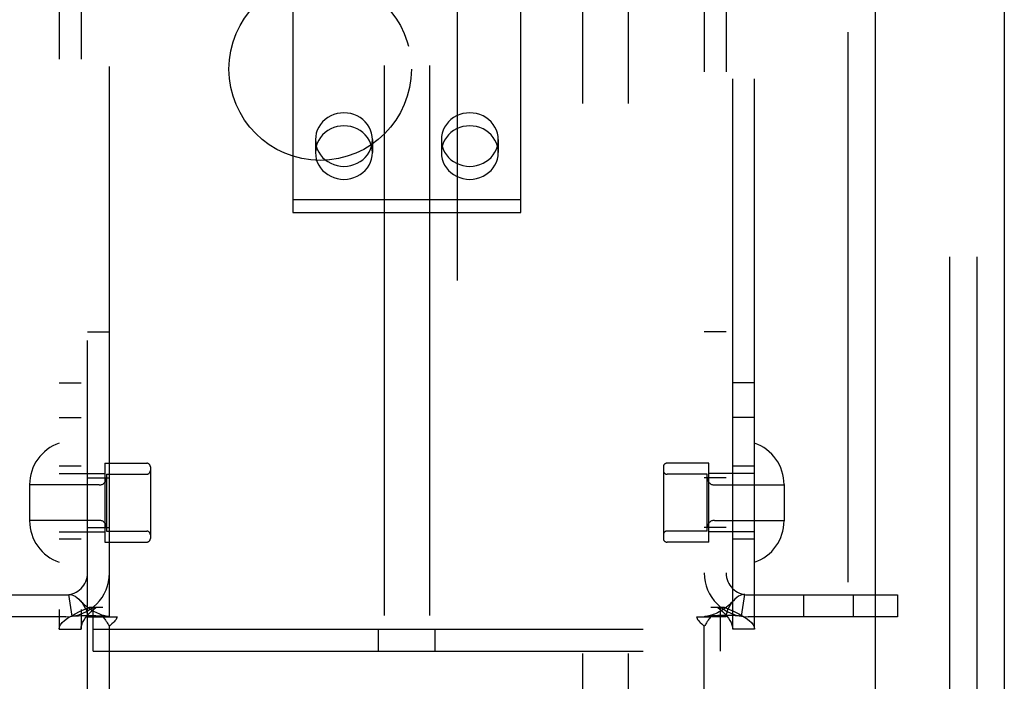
# Model space of a CAD drawing. Header units: inches. Extents: x 0 to 274, y 0 to 177.
# Tile 97 of 138: x 128.41 to 131.1, y 106.27 to 108.08. Entities that reach past the tile are written whole.
import ezdxf

# ---------------------------------------------------------------- set-up
doc = ezdxf.new("R2010")
doc.units = ezdxf.units.IN
doc.header["$LTSCALE"] = 15.069778
doc.header["$MEASUREMENT"] = 0
doc.linetypes.add('HIDDEN', pattern=[0.2, 0.1, -0.1])
doc.layers.get('0').update_dxf_attribs({"linetype": 'CONTINUOUS'})
for name, color, linetype in [('DEFAULT_2', 8, 'HIDDEN'), ('EXD_ENCLOSURE_DOOR_ASSEMBLY', 7, 'CONTINUOUS'), ('SUBPANEL', 7, 'CONTINUOUS')]:
    doc.layers.add(name, color=color, linetype=linetype)

msp = doc.modelspace()

# ---------------------------------------------------------------- linework, layer by layer
at = {"color": 3, "linetype": 'Continuous'}
msp.add_line((131.1047, 125.1333), (131.1047, 90.7593), dxfattribs=at)
at = {"layer": 'DEFAULT_2', "color": 8, "linetype": 'HIDDEN'}
for p, q in [((129.6047, 123.9443), (129.6047, 91.9483)), ((129.4047, 110.9703), (129.4047, 105.7203)), ((129.5297, 110.9703), (129.5297, 105.7203)), ((130.9547, 110.4463), (130.9547, 105.4463)), ((131.0297, 110.4463), (131.0297, 105.4463)), ((128.5922, 105.6963), (128.5922, 110.1963)), ((128.5142, 109.4803), (128.5142, 106.4123)), ((128.5742, 109.4803), (128.5742, 106.4123)), ((130.3602, 106.4123), (130.3602, 109.4803)), ((130.4202, 106.4123), (130.4202, 109.4803)), ((128.6522, 106.4463), (128.6522, 109.4463)), ((130.2822, 109.4463), (130.2822, 106.4463)), ((130.3422, 109.4463), (130.3422, 106.4463)), ((129.1547, 108.4929), (129.1547, 107.5532)), ((129.7797, 107.5532), (129.7797, 108.4929)), ((129.2167, 107.7532), (129.2167, 107.7176)), ((129.3727, 107.7532), (129.3727, 107.7176)), ((129.5617, 107.7532), (129.5617, 107.7176)), ((129.7177, 107.7532), (129.7177, 107.7176)), ((129.1547, 107.5888), (129.7797, 107.5888)), ((129.1547, 107.5532), (129.7797, 107.5532)), ((128.5922, 107.2263), (128.6522, 107.2263)), ((130.3422, 107.2263), (130.2822, 107.2263)), ((128.5142, 107.0873), (128.5742, 107.0873)), ((130.4202, 107.0873), (130.3602, 107.0873)), ((128.5142, 106.9923), (128.5742, 106.9923)), ((130.4202, 106.9923), (130.3602, 106.9923)), ((128.6392, 106.8668), (128.7542, 106.8668)), ((128.6392, 106.8668), (128.6392, 106.6508)), ((130.2952, 106.8668), (130.1802, 106.8668)), ((130.2952, 106.6508), (130.2952, 106.8668)), ((128.5742, 106.8588), (128.5142, 106.8588)), ((128.5142, 106.8388), (128.6392, 106.8388)), ((128.7642, 106.8568), (128.7642, 106.6608)), ((130.1702, 106.8568), (130.1702, 106.6608)), ((130.4202, 106.8388), (130.2952, 106.8388)), ((130.4202, 106.8588), (130.3602, 106.8588)), ((128.5922, 106.8268), (128.6522, 106.8268)), ((128.6442, 106.8368), (128.7542, 106.8368)), ((128.6442, 106.8368), (128.6442, 106.6808)), ((130.2902, 106.8368), (130.1802, 106.8368)), ((130.3422, 106.8268), (130.2822, 106.8268)), ((130.2902, 106.6808), (130.2902, 106.8368)), ((128.4332, 106.8083), (128.4332, 106.7092)), ((128.6242, 106.8073), (128.4332, 106.8073)), ((130.3102, 106.8073), (130.5012, 106.8073)), ((130.5012, 106.8083), (130.5012, 106.7092)), ((128.6242, 106.7103), (128.4332, 106.7103)), ((130.3102, 106.7103), (130.5012, 106.7103)), ((128.5142, 106.6788), (128.6392, 106.6788)), ((128.5922, 106.6908), (128.6522, 106.6908)), ((128.6442, 106.6808), (128.7542, 106.6808)), ((130.2902, 106.6808), (130.1802, 106.6808)), ((130.3422, 106.6908), (130.2822, 106.6908)), ((130.4202, 106.6788), (130.2952, 106.6788)), ((128.5742, 106.6588), (128.5142, 106.6588)), ((128.6392, 106.6508), (128.7542, 106.6508)), ((130.2952, 106.6508), (130.1802, 106.6508)), ((130.4202, 106.6588), (130.3602, 106.6588)), ((128.1222, 106.5063), (128.5322, 106.5063)), ((128.55, 106.4476), (128.5411, 106.5069)), ((130.3844, 106.4476), (130.3933, 106.5069)), ((130.4022, 106.5063), (130.8122, 106.5063)), ((130.5554, 106.4463), (130.5554, 106.5063)), ((130.6914, 106.4463), (130.6914, 106.5063)), ((130.8122, 106.5063), (130.8122, 106.4463)), ((128.5971, 106.4723), (128.6342, 106.4723)), ((128.6077, 106.3523), (128.6077, 106.4723)), ((130.3002, 106.4723), (130.3372, 106.4723)), ((130.3267, 106.3523), (130.3267, 106.4723)), ((128.5322, 106.4463), (128.1222, 106.4463)), ((128.5922, 106.4463), (128.6339, 106.4463)), ((128.6339, 106.4463), (128.673, 106.4463)), ((130.2613, 106.4463), (130.3005, 106.4463)), ((130.3422, 106.4463), (130.3005, 106.4463)), ((130.8122, 106.4463), (130.4022, 106.4463)), ((128.5142, 106.4123), (128.5742, 106.4123)), ((128.6077, 106.4123), (130.3267, 106.4123)), ((128.6522, 105.5713), (128.6522, 106.4201)), ((129.3892, 106.3523), (129.3892, 106.4123)), ((129.5452, 106.3523), (129.5452, 106.4123)), ((130.2822, 105.5713), (130.2822, 106.4201)), ((130.4202, 106.4123), (130.3602, 106.4123)), ((128.6077, 106.3523), (130.3267, 106.3523))]:
    msp.add_line(p, q, dxfattribs=at)
for points in [[(129.3727, 107.7532), (129.3721, 107.7621), (129.3704, 107.7707), (129.3676, 107.7792), (129.3637, 107.7873), (129.3589, 107.7948), (129.3531, 107.8018), (129.3464, 107.8081), (129.339, 107.8135), (129.3309, 107.8181), (129.3223, 107.8217), (129.3133, 107.8244), (129.3041, 107.826), (129.2947, 107.8265), (129.2853, 107.826), (129.276, 107.8244), (129.267, 107.8217), (129.2584, 107.8181), (129.2504, 107.8135), (129.243, 107.8081), (129.2363, 107.8018), (129.2305, 107.7948), (129.2256, 107.7873), (129.2218, 107.7792), (129.2189, 107.7707), (129.2173, 107.7621), (129.2167, 107.7532)], [(129.7177, 107.7532), (129.7171, 107.7621), (129.7154, 107.7707), (129.7126, 107.7792), (129.7087, 107.7873), (129.7039, 107.7948), (129.6981, 107.8018), (129.6914, 107.8081), (129.684, 107.8135), (129.6759, 107.8181), (129.6673, 107.8217), (129.6583, 107.8244), (129.6491, 107.826), (129.6397, 107.8265), (129.6303, 107.826), (129.621, 107.8244), (129.612, 107.8217), (129.6034, 107.8181), (129.5954, 107.8135), (129.588, 107.8081), (129.5813, 107.8018), (129.5755, 107.7948), (129.5706, 107.7873), (129.5668, 107.7792), (129.5639, 107.7707), (129.5623, 107.7621), (129.5617, 107.7532)], [(129.3727, 107.7176), (129.3721, 107.7265), (129.3704, 107.7352), (129.3676, 107.7436), (129.3637, 107.7517), (129.3589, 107.7593), (129.3531, 107.7662), (129.3464, 107.7725), (129.339, 107.778), (129.3309, 107.7825), (129.3223, 107.7862), (129.3133, 107.7888), (129.3041, 107.7904), (129.2947, 107.7909), (129.2853, 107.7904), (129.276, 107.7888), (129.267, 107.7862), (129.2584, 107.7825), (129.2504, 107.778), (129.243, 107.7725), (129.2363, 107.7662), (129.2305, 107.7593), (129.2256, 107.7517), (129.2218, 107.7436), (129.2189, 107.7352), (129.2173, 107.7265), (129.2167, 107.7176)], [(129.7177, 107.7176), (129.7171, 107.7265), (129.7154, 107.7352), (129.7126, 107.7436), (129.7087, 107.7517), (129.7039, 107.7593), (129.6981, 107.7662), (129.6914, 107.7725), (129.684, 107.778), (129.6759, 107.7825), (129.6673, 107.7862), (129.6583, 107.7888), (129.6491, 107.7904), (129.6397, 107.7909), (129.6303, 107.7904), (129.621, 107.7888), (129.612, 107.7862), (129.6034, 107.7825), (129.5954, 107.778), (129.588, 107.7725), (129.5813, 107.7662), (129.5755, 107.7593), (129.5706, 107.7517), (129.5668, 107.7436), (129.5639, 107.7352), (129.5623, 107.7265), (129.5617, 107.7176)], [(129.2167, 107.7532), (129.2173, 107.7443), (129.2189, 107.7357), (129.2218, 107.7272), (129.2256, 107.7191), (129.2305, 107.7116), (129.2363, 107.7046), (129.243, 107.6983), (129.2504, 107.6929), (129.2584, 107.6883), (129.267, 107.6847), (129.276, 107.682), (129.2853, 107.6804), (129.2947, 107.6799), (129.3041, 107.6804), (129.3133, 107.682), (129.3223, 107.6847), (129.3309, 107.6883), (129.339, 107.6929), (129.3464, 107.6983), (129.3531, 107.7046), (129.3589, 107.7116), (129.3637, 107.7191), (129.3676, 107.7272), (129.3704, 107.7357), (129.3721, 107.7443), (129.3727, 107.7532)], [(129.5617, 107.7532), (129.5623, 107.7443), (129.5639, 107.7357), (129.5668, 107.7272), (129.5706, 107.7191), (129.5755, 107.7116), (129.5813, 107.7046), (129.588, 107.6983), (129.5954, 107.6929), (129.6034, 107.6883), (129.612, 107.6847), (129.621, 107.682), (129.6303, 107.6804), (129.6397, 107.6799), (129.6491, 107.6804), (129.6583, 107.682), (129.6673, 107.6847), (129.6759, 107.6883), (129.684, 107.6929), (129.6914, 107.6983), (129.6981, 107.7046), (129.7039, 107.7116), (129.7087, 107.7191), (129.7126, 107.7272), (129.7154, 107.7357), (129.7171, 107.7443), (129.7177, 107.7532)], [(129.2167, 107.7176), (129.2173, 107.7087), (129.2189, 107.7001), (129.2218, 107.6916), (129.2256, 107.6836), (129.2305, 107.676), (129.2363, 107.669), (129.243, 107.6628), (129.2504, 107.6573), (129.2584, 107.6527), (129.267, 107.6491), (129.276, 107.6465), (129.2853, 107.6449), (129.2947, 107.6443), (129.3041, 107.6449), (129.3133, 107.6465), (129.3223, 107.6491), (129.3309, 107.6527), (129.339, 107.6573), (129.3464, 107.6628), (129.3531, 107.669), (129.3589, 107.676), (129.3637, 107.6836), (129.3676, 107.6916), (129.3704, 107.7001), (129.3721, 107.7087), (129.3727, 107.7176)], [(129.5617, 107.7176), (129.5623, 107.7087), (129.5639, 107.7001), (129.5668, 107.6916), (129.5706, 107.6836), (129.5755, 107.676), (129.5813, 107.669), (129.588, 107.6628), (129.5954, 107.6573), (129.6034, 107.6527), (129.612, 107.6491), (129.621, 107.6465), (129.6303, 107.6449), (129.6397, 107.6443), (129.6491, 107.6449), (129.6583, 107.6465), (129.6673, 107.6491), (129.6759, 107.6527), (129.684, 107.6573), (129.6914, 107.6628), (129.6981, 107.669), (129.7039, 107.676), (129.7087, 107.6836), (129.7126, 107.6916), (129.7154, 107.7001), (129.7171, 107.7087), (129.7177, 107.7176)], [(128.5411, 106.5069), (128.5446, 106.5071), (128.5486, 106.5065), (128.5532, 106.5049), (128.5581, 106.5023), (128.5631, 106.4988), (128.5681, 106.4945), (128.5722, 106.4902)], [(128.6492, 106.4469), (128.6461, 106.4474), (128.6427, 106.4481), (128.6391, 106.4489), (128.6354, 106.4499), (128.6315, 106.4511), (128.6276, 106.4524), (128.6236, 106.454), (128.6195, 106.4557), (128.6154, 106.4575), (128.6113, 106.4596), (128.6071, 106.4618), (128.603, 106.4643), (128.5989, 106.4669), (128.5948, 106.4697), (128.5908, 106.4727), (128.5868, 106.476), (128.5828, 106.4795), (128.5788, 106.4832), (128.5748, 106.4872), (128.5722, 106.4902)], [(128.5722, 106.4902), (128.5727, 106.4896), (128.5771, 106.4841), (128.5811, 106.4782), (128.5848, 106.4718), (128.5879, 106.4651), (128.5903, 106.4584), (128.5917, 106.4521), (128.5922, 106.4463)], [(130.3622, 106.4902), (130.3595, 106.4872), (130.3555, 106.4831), (130.3515, 106.4794), (130.3475, 106.4759), (130.3434, 106.4726), (130.3393, 106.4696), (130.3352, 106.4667), (130.3311, 106.4641), (130.327, 106.4617), (130.3228, 106.4594), (130.3186, 106.4574), (130.3145, 106.4555), (130.3104, 106.4538), (130.3064, 106.4523), (130.3025, 106.451), (130.2987, 106.4498), (130.295, 106.4489), (130.2915, 106.448), (130.2881, 106.4474), (130.2851, 106.4469), (130.284, 106.4467)], [(130.3622, 106.4902), (130.3617, 106.4896), (130.3573, 106.4841), (130.3532, 106.4782), (130.3496, 106.4718), (130.3464, 106.4651), (130.3441, 106.4584), (130.3427, 106.4521), (130.3422, 106.4463)], [(130.3933, 106.5069), (130.3898, 106.5071), (130.3857, 106.5065), (130.3811, 106.5049), (130.3762, 106.5023), (130.3712, 106.4988), (130.3663, 106.4945), (130.3622, 106.4902)], [(128.5142, 106.4123), (128.5151, 106.4183), (128.518, 106.4243), (128.5226, 106.4303), (128.529, 106.4363), (128.5371, 106.4423), (128.5467, 106.4483), (128.5577, 106.4543), (128.5699, 106.4603), (128.5831, 106.4663), (128.5971, 106.4723)], [(128.5742, 106.4123), (128.5747, 106.4183), (128.5761, 106.4243), (128.5784, 106.4303), (128.5816, 106.4363), (128.5856, 106.4423), (128.5904, 106.4483), (128.5959, 106.4543), (128.602, 106.4603), (128.6086, 106.4663), (128.6156, 106.4723)], [(130.3187, 106.4723), (130.3257, 106.4663), (130.3323, 106.4603), (130.3384, 106.4543), (130.3439, 106.4483), (130.3487, 106.4423), (130.3528, 106.4363), (130.356, 106.4303), (130.3583, 106.4243), (130.3597, 106.4183), (130.3602, 106.4123)], [(130.3372, 106.4723), (130.3513, 106.4663), (130.3645, 106.4603), (130.3767, 106.4543), (130.3876, 106.4483), (130.3973, 106.4423), (130.4053, 106.4363), (130.4118, 106.4303), (130.4164, 106.4243), (130.4192, 106.4183), (130.4202, 106.4123)], [(128.55, 106.4476), (128.5585, 106.4486), (128.5674, 106.4492), (128.5764, 106.4496), (128.5852, 106.4498), (128.5934, 106.4498), (128.601, 106.4497), (128.608, 106.4495), (128.6145, 106.4493), (128.6207, 106.449), (128.6264, 106.4487), (128.6319, 106.4484), (128.6369, 106.448), (128.6414, 106.4477), (128.6452, 106.4473), (128.6482, 106.447), (128.6498, 106.4468)], [(128.6339, 106.4463), (128.6361, 106.4439), (128.6379, 106.4416), (128.6396, 106.4395), (128.6411, 106.4374), (128.6424, 106.4354), (128.6436, 106.4334)], [(128.6492, 106.4469), (128.6504, 106.4467), (128.6517, 106.4465), (128.6522, 106.4463)], [(128.673, 106.4463), (128.6725, 106.4439), (128.6716, 106.4416), (128.6703, 106.4391), (128.6687, 106.4368), (128.667, 106.4347), (128.6651, 106.4328), (128.6631, 106.4308)], [(130.2613, 106.4463), (130.2619, 106.4439), (130.2628, 106.4415), (130.2641, 106.4391), (130.2657, 106.4368), (130.2674, 106.4347), (130.2693, 106.4328), (130.2713, 106.4308), (130.2757, 106.4268)], [(130.284, 106.4467), (130.2826, 106.4465), (130.2822, 106.4463)], [(130.3844, 106.4476), (130.3759, 106.4486), (130.3669, 106.4492), (130.3579, 106.4496), (130.3492, 106.4498), (130.341, 106.4498), (130.3333, 106.4497), (130.3263, 106.4495), (130.3198, 106.4493), (130.3137, 106.449), (130.3079, 106.4487), (130.3025, 106.4484), (130.2974, 106.448), (130.293, 106.4477), (130.2892, 106.4473), (130.2862, 106.447), (130.2846, 106.4468)], [(130.3005, 106.4463), (130.2983, 106.4439), (130.2964, 106.4416), (130.2948, 106.4395), (130.2933, 106.4374), (130.292, 106.4354), (130.2907, 106.4334), (130.2882, 106.4294)], [(128.6436, 106.4334), (128.6461, 106.4294), (128.6476, 106.4271), (128.6491, 106.4247), (128.6506, 106.4224), (128.6522, 106.4201)], [(128.6631, 106.4308), (128.6586, 106.4268), (128.6563, 106.4246), (128.6542, 106.4224), (128.6522, 106.4201)], [(130.2757, 106.4268), (130.278, 106.4246), (130.2802, 106.4224), (130.2822, 106.4201)], [(130.2882, 106.4294), (130.2868, 106.4271), (130.2853, 106.4247), (130.2838, 106.4224), (130.2822, 106.4201)]]:
    msp.add_lwpolyline(points, dxfattribs=at)
for centre, radius, start, end in [((128.5532, 106.8083), 0.12, 108.9656, 180), ((130.3812, 106.8083), 0.12, 0, 71.0344), ((128.7542, 106.8568), 0.01, 0, 90), ((130.1802, 106.8568), 0.01, 90, 180), ((128.7542, 106.8468), 0.01, 270, 360), ((130.1802, 106.8468), 0.01, 180, 270), ((128.6242, 106.8273), 0.02, 270, 360), ((130.3102, 106.8273), 0.02, 180, 270), ((128.5532, 106.7092), 0.12, 180, 251.0344), ((128.6242, 106.6903), 0.02, 0, 90), ((130.3102, 106.6903), 0.02, 90, 180), ((130.3812, 106.7092), 0.12, 288.9656, 360), ((128.7542, 106.6708), 0.01, 0, 90), ((130.1802, 106.6708), 0.01, 90, 180), ((128.7542, 106.6608), 0.01, 270, 360), ((130.1802, 106.6608), 0.01, 180, 270), ((128.5322, 106.5663), 0.12, 270, 360), ((128.5322, 106.5663), 0.06, 270, 360), ((130.4022, 106.5663), 0.12, 180, 270), ((130.4022, 106.5663), 0.06, 180, 270)]:
    msp.add_arc(centre, radius, start, end, dxfattribs=at)
at = {"layer": 'EXD_ENCLOSURE_DOOR_ASSEMBLY', "color": 8, "linetype": 'HIDDEN'}
msp.add_line((130.6754, 120.1038), (130.6754, 95.7938), dxfattribs=at)
at = {"layer": 'EXD_ENCLOSURE_DOOR_ASSEMBLY', "color": 3, "linetype": 'Continuous'}
msp.add_line((130.7504, 119.9488), (130.7504, 95.9488), dxfattribs=at)
at = {"layer": 'SUBPANEL', "color": 8, "linetype": 'HIDDEN'}
for p, q in [((129.9485, 121.4153), (129.9485, 94.4773)), ((130.0735, 121.4153), (130.0735, 94.4773))]:
    msp.add_line(p, q, dxfattribs=at)
msp.add_circle((129.2297, 107.9463), 0.25, dxfattribs=at)

doc.saveas('drawing.dxf')
